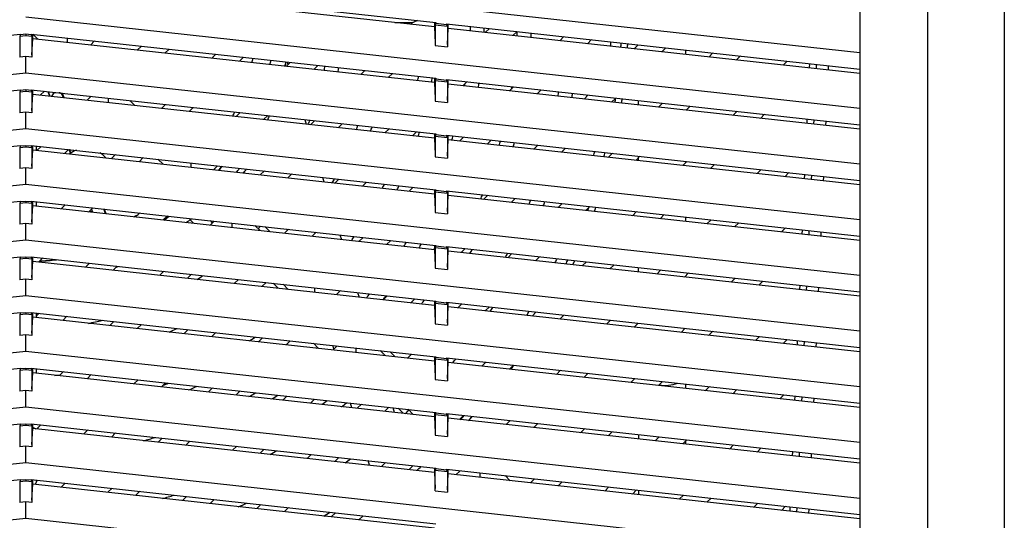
# Model space of a CAD drawing. Header units: inches. Extents: x 0 to 56.7, y 0 to 36.7.
# Tile 7 of 29: x 22.2 to 28.6, y 7.8 to 11.1. Entities that reach past the tile are written whole.
import ezdxf

# ---------------------------------------------------------------- set-up
doc = ezdxf.new("R2010")
doc.units = ezdxf.units.IN
doc.header["$LTSCALE"] = 3.116667
doc.header["$MEASUREMENT"] = 0
doc.layers.get('0').update_dxf_attribs({"linetype": 'CONTINUOUS'})

msp = doc.modelspace()

# ---------------------------------------------------------------- linework, layer by layer
at = {"color": 6, "linetype": 'Continuous'}
for p, q in [((28.1059, 5.3009), (28.1059, 16.9545)), ((28.6062, 16.9545), (28.6062, 5.3009)), ((27.6613, 16.5608), (27.6613, 5.3009)), ((27.6613, 10.8586), (22.2086, 11.4558)), ((22.2434, 11.3467), (24.8903, 11.0568)), ((24.8801, 11.0284), (22.2536, 11.3161)), ((27.6613, 10.4944), (22.2086, 11.0916)), ((24.6206, 11.0568), (24.7378, 11.0568)), ((24.7263, 11.0453), (24.7378, 11.0568)), ((24.7697, 11.07), (24.7406, 11.058)), ((24.8801, 11.0568), (24.8801, 11.0284)), ((24.8801, 11.0284), (24.8847, 10.9234)), ((24.8903, 11.0509), (24.8854, 11.0431)), ((24.8854, 11.0431), (24.9647, 11.0344)), ((24.8854, 11.0431), (24.8854, 10.9069)), ((24.8903, 11.0568), (24.8903, 11.0509)), ((24.9599, 11.0433), (24.8903, 11.0509)), ((24.9599, 11.0492), (27.6613, 10.7534)), ((24.9599, 11.0492), (24.9599, 11.0433)), ((24.9599, 11.0433), (24.9647, 11.0344)), ((24.9647, 11.0344), (24.9647, 10.8982)), ((24.9654, 10.9135), (24.9701, 11.0186)), ((24.9701, 11.0186), (24.9701, 11.0492)), ((27.6613, 10.7238), (24.9701, 11.0186)), ((25.213, 10.992), (25.2396, 11.0186)), ((19.5269, 10.6927), (22.1737, 10.9825)), ((22.1737, 10.9766), (22.1689, 10.9677)), ((22.1689, 10.9677), (22.2086, 10.9721)), ((22.1689, 10.9677), (22.1689, 10.8316)), ((22.1737, 10.9825), (22.1737, 10.9766)), ((22.2086, 10.9805), (22.1737, 10.9766)), ((22.2086, 10.9805), (22.2086, 10.9721)), ((22.2434, 10.9766), (22.2086, 10.9805)), ((22.2086, 10.9721), (22.2482, 10.9677)), ((22.2434, 10.9766), (22.2434, 10.9825)), ((22.2434, 10.9825), (24.8903, 10.6927)), ((22.2434, 10.9766), (22.2482, 10.9677)), ((22.2482, 10.9677), (22.2482, 10.8316)), ((22.2489, 10.8469), (22.2536, 10.9519)), ((22.2536, 10.9519), (22.2536, 10.9825)), ((22.2879, 10.9481), (22.2536, 10.9825)), ((24.8801, 10.6643), (22.2536, 10.9519)), ((22.4786, 10.9515), (22.4786, 10.9273)), ((25.4203, 10.9988), (25.3937, 10.9722)), ((25.6998, 10.9387), (25.7264, 10.9653)), ((25.9071, 10.9455), (25.8804, 10.9189)), ((22.6582, 10.9371), (22.6316, 10.9105)), ((22.9377, 10.877), (22.9644, 10.9036)), ((23.145, 10.8838), (23.1184, 10.8572)), ((24.8854, 10.9069), (24.9647, 10.8982)), ((26.1866, 10.8853), (26.2132, 10.912)), ((26.3938, 10.8922), (26.3672, 10.8656)), ((22.2086, 10.8359), (22.1689, 10.8316)), ((22.2086, 10.7274), (22.2086, 10.8359)), ((22.2482, 10.8316), (22.2086, 10.8359)), ((23.4245, 10.8237), (23.4511, 10.8503)), ((23.6318, 10.8305), (23.6052, 10.8039)), ((26.5215, 10.8782), (26.5215, 10.8487)), ((26.6733, 10.832), (26.6999, 10.8586)), ((26.8806, 10.8389), (26.854, 10.8123)), ((23.9113, 10.7704), (23.9379, 10.797)), ((23.9172, 10.7992), (23.9226, 10.7817)), ((24.1185, 10.7772), (24.0919, 10.7506)), ((27.1601, 10.7787), (27.1867, 10.8053)), ((27.3316, 10.7895), (27.3303, 10.7601)), ((27.3772, 10.7549), (27.3785, 10.7843)), ((27.4557, 10.7464), (27.457, 10.7757)), ((22.2086, 10.7274), (16.7558, 10.1302)), ((27.6613, 10.1302), (22.2086, 10.7274)), ((24.398, 10.717), (24.4246, 10.7437)), ((24.6053, 10.7239), (24.5787, 10.6973)), ((24.8801, 10.6927), (24.8801, 10.6643)), ((24.8903, 10.6868), (24.8854, 10.6789)), ((24.8903, 10.6927), (24.8903, 10.6868)), ((24.9599, 10.6791), (24.8903, 10.6868)), ((24.8801, 10.6643), (24.8847, 10.5592)), ((24.8854, 10.6789), (24.9647, 10.6702)), ((24.8854, 10.6789), (24.8854, 10.5428)), ((24.9599, 10.685), (27.6613, 10.3892)), ((24.9599, 10.685), (24.9599, 10.6791)), ((24.9599, 10.6791), (24.9647, 10.6702)), ((24.9647, 10.6702), (24.9647, 10.5341)), ((24.9654, 10.5494), (24.9701, 10.6544)), ((24.9701, 10.6544), (24.9701, 10.685)), ((27.6613, 10.3597), (24.9701, 10.6544)), ((25.0921, 10.6706), (25.0655, 10.644)), ((25.3716, 10.6104), (25.3982, 10.637)), ((19.5269, 10.3285), (22.1737, 10.6184)), ((22.1737, 10.6125), (22.1689, 10.6036)), ((22.1689, 10.6036), (22.2086, 10.6079)), ((22.1689, 10.6036), (22.1689, 10.4674)), ((22.1737, 10.6184), (22.1737, 10.6125)), ((22.2086, 10.6163), (22.1737, 10.6125)), ((22.2086, 10.6163), (22.2086, 10.6079)), ((22.2434, 10.6125), (22.2086, 10.6163)), ((22.2086, 10.6079), (22.2482, 10.6036)), ((22.2434, 10.6125), (22.2434, 10.6184)), ((22.2434, 10.6184), (24.8903, 10.3285)), ((22.2434, 10.6125), (22.2482, 10.6036)), ((22.2482, 10.6036), (22.2482, 10.4674)), ((22.2489, 10.4827), (22.2536, 10.5877)), ((22.2536, 10.5877), (22.2536, 10.6184)), ((24.8801, 10.3001), (22.2536, 10.5877)), ((22.33, 10.6089), (22.3034, 10.5823)), ((22.3527, 10.6064), (22.3639, 10.5756)), ((22.355, 10.6061), (22.3662, 10.5754)), ((22.4529, 10.5756), (22.4453, 10.5963)), ((22.4588, 10.5653), (22.4476, 10.596)), ((22.4544, 10.5657), (22.451, 10.5749)), ((22.6095, 10.5487), (22.6361, 10.5754)), ((25.5788, 10.6173), (25.5522, 10.5906)), ((25.8583, 10.5571), (25.8849, 10.5837)), ((26.0656, 10.5639), (26.039, 10.5373)), ((22.7486, 10.5335), (22.7486, 10.5558)), ((22.8888, 10.5477), (22.922, 10.5145)), ((23.0963, 10.4954), (23.1229, 10.5221)), ((23.3035, 10.5023), (23.2769, 10.4757)), ((24.8854, 10.5428), (24.9647, 10.5341)), ((26.3451, 10.5038), (26.3717, 10.5304)), ((26.5524, 10.5106), (26.5257, 10.484)), ((22.2086, 10.4718), (22.1689, 10.4674)), ((22.2482, 10.4674), (22.2086, 10.4718)), ((22.2086, 10.3632), (22.2086, 10.4718)), ((23.583, 10.4421), (23.6097, 10.4687)), ((23.7903, 10.449), (23.7637, 10.4223)), ((26.8319, 10.4505), (26.8585, 10.4771)), ((27.0391, 10.4573), (27.0125, 10.4307)), ((24.0324, 10.4224), (24.0417, 10.3919)), ((24.0698, 10.3888), (24.0964, 10.4154)), ((24.2771, 10.3956), (24.2505, 10.369)), ((27.3158, 10.427), (27.3145, 10.3976)), ((27.3614, 10.3925), (27.3627, 10.4219)), ((27.4399, 10.3839), (27.4411, 10.4133)), ((22.2086, 10.3632), (16.7558, 9.7661)), ((27.6613, 9.7661), (22.2086, 10.3632)), ((24.5566, 10.3355), (24.5832, 10.3621)), ((24.7638, 10.3423), (24.7372, 10.3157)), ((24.8801, 10.3285), (24.8801, 10.3001)), ((24.8903, 10.3226), (24.8854, 10.3147)), ((24.8854, 10.3147), (24.9647, 10.3061)), ((24.8854, 10.3147), (24.8854, 10.1786)), ((24.8903, 10.3285), (24.8903, 10.3226)), ((24.9599, 10.315), (24.8903, 10.3226)), ((24.9599, 10.3209), (27.6613, 10.025)), ((24.9599, 10.3209), (24.9599, 10.315)), ((24.9599, 10.315), (24.9647, 10.3061)), ((24.9647, 10.3061), (24.9647, 10.1699)), ((24.9701, 10.2902), (24.9701, 10.3209)), ((25.0433, 10.2822), (25.0699, 10.3088)), ((19.5269, 9.9643), (22.1737, 10.2542)), ((22.1737, 10.2483), (22.1689, 10.2394)), ((22.1689, 10.2394), (22.2086, 10.2437)), ((22.1689, 10.2394), (22.1689, 10.1032)), ((22.1737, 10.2542), (22.1737, 10.2483)), ((22.2086, 10.2521), (22.1737, 10.2483)), ((22.2434, 10.2483), (22.2086, 10.2521)), ((22.2086, 10.2521), (22.2086, 10.2437)), ((22.2086, 10.2437), (22.2482, 10.2394)), ((22.2434, 10.2542), (24.8903, 9.9643)), ((22.2434, 10.2483), (22.2434, 10.2542)), ((22.2434, 10.2483), (22.2482, 10.2394)), ((22.2482, 10.2394), (22.2482, 10.1032)), ((22.2536, 10.2236), (22.2536, 10.2542)), ((22.2794, 10.2187), (22.2794, 10.2503)), ((22.2813, 10.2205), (22.3079, 10.2471)), ((24.8801, 10.3001), (24.8847, 10.1951)), ((24.9654, 10.1852), (24.9701, 10.2902)), ((27.6613, 9.9955), (24.9701, 10.2902)), ((25.2506, 10.289), (25.224, 10.2624)), ((25.5301, 10.2289), (25.5567, 10.2555)), ((22.2489, 10.1185), (22.2536, 10.2236)), ((24.8801, 9.9359), (22.2536, 10.2236)), ((22.4886, 10.2273), (22.4619, 10.2007)), ((22.5017, 10.2032), (22.4921, 10.227)), ((22.5033, 10.2043), (22.4952, 10.2266)), ((22.7681, 10.1672), (22.7947, 10.1938)), ((22.9753, 10.174), (22.9487, 10.1474)), ((24.8854, 10.1786), (24.9647, 10.1699)), ((25.7374, 10.2357), (25.7108, 10.2091)), ((26.0169, 10.1756), (26.0435, 10.2022)), ((26.2241, 10.1824), (26.1975, 10.1558)), ((22.2086, 10.1076), (22.1689, 10.1032)), ((22.2482, 10.1032), (22.2086, 10.1076)), ((22.2086, 9.9991), (22.2086, 10.1076)), ((23.1058, 10.1302), (23.0727, 10.1634)), ((23.2887, 10.1102), (23.2887, 10.1397)), ((23.4621, 10.1207), (23.4355, 10.0941)), ((26.5036, 10.1223), (26.5302, 10.1489)), ((26.5215, 10.1498), (26.5215, 10.1402)), ((26.7109, 10.1291), (26.6843, 10.1025)), ((23.7416, 10.0606), (23.7682, 10.0872)), ((23.9488, 10.0674), (23.9222, 10.0408)), ((24.1476, 10.0457), (24.1569, 10.0151)), ((26.9904, 10.069), (27.017, 10.0956)), ((27.1977, 10.0758), (27.171, 10.0492)), ((27.2999, 10.0646), (27.2986, 10.0352)), ((27.3456, 10.0301), (27.3469, 10.0594)), ((27.424, 10.0215), (27.4253, 10.0509)), ((22.2086, 9.9991), (16.7558, 9.4019)), ((27.6613, 9.4019), (22.2086, 9.9991)), ((24.2283, 10.0073), (24.255, 10.0339)), ((24.4356, 10.0141), (24.409, 9.9875)), ((24.7151, 9.954), (24.7417, 9.9806)), ((24.8801, 9.9643), (24.8801, 9.9359)), ((24.8801, 9.9359), (24.8847, 9.8309)), ((24.8903, 9.9584), (24.8854, 9.9506)), ((24.8854, 9.9506), (24.9647, 9.9419)), ((24.8854, 9.9506), (24.8854, 9.8144)), ((24.8903, 9.9643), (24.8903, 9.9584)), ((24.9599, 9.9508), (24.8903, 9.9584)), ((24.9599, 9.9567), (27.6613, 9.6608)), ((24.9599, 9.9567), (24.9599, 9.9508)), ((24.9599, 9.9508), (24.9647, 9.9419)), ((24.9647, 9.9419), (24.9647, 9.8057)), ((24.9654, 9.821), (24.9701, 9.926)), ((24.9701, 9.926), (24.9701, 9.9567)), ((27.6613, 9.6313), (24.9701, 9.926)), ((25.2019, 9.9007), (25.2285, 9.9273)), ((19.5269, 9.6001), (22.1737, 9.89)), ((22.1737, 9.8841), (22.1689, 9.8752)), ((22.1689, 9.8752), (22.2086, 9.8796)), ((22.1689, 9.8752), (22.1689, 9.7391)), ((22.1737, 9.89), (22.1737, 9.8841)), ((22.2086, 9.8879), (22.1737, 9.8841)), ((22.2434, 9.8841), (22.2086, 9.8879)), ((22.2086, 9.8879), (22.2086, 9.8796)), ((22.2086, 9.8796), (22.2482, 9.8752)), ((22.2434, 9.89), (24.8903, 9.6001)), ((22.2434, 9.8841), (22.2434, 9.89)), ((22.2434, 9.8841), (22.2482, 9.8752)), ((22.2482, 9.8752), (22.2482, 9.7391)), ((22.2489, 9.7544), (22.2536, 9.8594)), ((22.2536, 9.8594), (22.2536, 9.89)), ((24.8801, 9.5717), (22.2536, 9.8594)), ((22.2794, 9.8566), (22.2794, 9.8861)), ((22.4398, 9.839), (22.4664, 9.8656)), ((25.4091, 9.9075), (25.3825, 9.8809)), ((25.6886, 9.8474), (25.7153, 9.874)), ((25.8959, 9.8542), (25.8693, 9.8276)), ((22.6471, 9.8458), (22.6205, 9.8192)), ((22.6374, 9.8361), (22.6444, 9.8166)), ((22.6382, 9.8222), (22.64, 9.8171)), ((22.7305, 9.8072), (22.7193, 9.8379)), ((22.7349, 9.8067), (22.7237, 9.8374)), ((22.9266, 9.7857), (22.9532, 9.8123)), ((23.1339, 9.7925), (23.1072, 9.7659)), ((24.8854, 9.8144), (24.9647, 9.8057)), ((26.1754, 9.794), (26.202, 9.8207)), ((26.3827, 9.8009), (26.3561, 9.7743)), ((26.5215, 9.7857), (26.5215, 9.7561)), ((22.2086, 9.7434), (22.1689, 9.7391)), ((22.2482, 9.7391), (22.2086, 9.7434)), ((22.2086, 9.6349), (22.2086, 9.7434)), ((23.4134, 9.7324), (23.44, 9.759)), ((23.5587, 9.7164), (23.5587, 9.7457)), ((23.7067, 9.7298), (23.7399, 9.6966)), ((26.6622, 9.7407), (26.6888, 9.7673)), ((26.8694, 9.7476), (26.8428, 9.721)), ((23.9001, 9.6791), (23.9267, 9.7057)), ((24.1074, 9.6859), (24.0808, 9.6593)), ((24.2628, 9.6689), (24.2721, 9.6383)), ((27.1489, 9.6874), (27.1755, 9.714)), ((27.2841, 9.7022), (27.2828, 9.6728)), ((27.3298, 9.6676), (27.3311, 9.697)), ((27.4082, 9.659), (27.4095, 9.6884)), ((22.2086, 9.6349), (16.7558, 9.0377)), ((27.6613, 9.0377), (22.2086, 9.6349)), ((24.3869, 9.6257), (24.4135, 9.6524)), ((24.5942, 9.6326), (24.5675, 9.606)), ((24.8801, 9.6001), (24.8801, 9.5717)), ((24.8903, 9.5942), (24.8854, 9.5864)), ((24.8903, 9.6001), (24.8903, 9.5942)), ((24.9599, 9.5866), (24.8903, 9.5942)), ((24.9599, 9.5925), (27.6613, 9.2967)), ((24.9599, 9.5925), (24.9599, 9.5866)), ((24.9701, 9.5619), (24.9701, 9.5925)), ((24.8736, 9.5724), (24.8801, 9.5789)), ((24.8801, 9.5717), (24.8847, 9.4667)), ((24.8854, 9.5864), (24.9647, 9.5777)), ((24.8854, 9.5864), (24.8854, 9.4502)), ((24.9599, 9.5866), (24.9647, 9.5777)), ((24.9647, 9.5777), (24.9647, 9.4416)), ((24.9654, 9.4569), (24.9701, 9.5619)), ((27.6613, 9.2671), (24.9701, 9.5619)), ((25.0809, 9.5793), (25.0543, 9.5527)), ((25.3604, 9.5191), (25.387, 9.5457)), ((19.5269, 9.236), (22.1737, 9.5259)), ((22.1737, 9.5199), (22.1689, 9.511)), ((22.1689, 9.511), (22.2086, 9.5154)), ((22.1689, 9.511), (22.1689, 9.3749)), ((22.1737, 9.5259), (22.1737, 9.5199)), ((22.2086, 9.5238), (22.1737, 9.5199)), ((22.2434, 9.5199), (22.2086, 9.5238)), ((22.2086, 9.5238), (22.2086, 9.5154)), ((22.2086, 9.5154), (22.2482, 9.511)), ((22.2434, 9.5259), (24.8903, 9.236)), ((22.2434, 9.5199), (22.2434, 9.5259)), ((22.2434, 9.5199), (22.2482, 9.511)), ((22.2482, 9.511), (22.2482, 9.3749)), ((22.2489, 9.3902), (22.2536, 9.4952)), ((22.2536, 9.4952), (22.2536, 9.5259)), ((24.8801, 9.2076), (22.2536, 9.4952)), ((22.3189, 9.5176), (22.2923, 9.491)), ((22.5984, 9.4574), (22.625, 9.4841)), ((22.8056, 9.4643), (22.779, 9.4377)), ((25.5677, 9.526), (25.5411, 9.4993)), ((25.8472, 9.4658), (25.8738, 9.4924)), ((26.0544, 9.4726), (26.0278, 9.446)), ((23.0851, 9.4041), (23.1117, 9.4308)), ((23.2924, 9.411), (23.2658, 9.3844)), ((24.8854, 9.4502), (24.9647, 9.4416)), ((26.3339, 9.4125), (26.3606, 9.4391)), ((26.5412, 9.4193), (26.5146, 9.3927)), ((26.5215, 9.3997), (26.5215, 9.392)), ((22.2086, 9.3792), (22.1689, 9.3749)), ((22.2482, 9.3749), (22.2086, 9.3792)), ((22.2086, 9.2707), (22.2086, 9.3792)), ((23.5719, 9.3508), (23.5985, 9.3774)), ((23.7792, 9.3577), (23.7525, 9.331)), ((23.9238, 9.3123), (23.8906, 9.3455)), ((26.8207, 9.3592), (26.8473, 9.3858)), ((27.028, 9.366), (27.0014, 9.3394)), ((27.2683, 9.3397), (27.267, 9.3103)), ((27.3139, 9.3052), (27.3152, 9.3346)), ((22.2086, 9.2707), (16.7558, 8.6736)), ((27.6613, 8.6736), (22.2086, 9.2707)), ((24.0988, 9.2931), (24.0988, 9.3227)), ((24.2659, 9.3043), (24.2393, 9.2777)), ((24.378, 9.2921), (24.3873, 9.2615)), ((24.5454, 9.2442), (24.572, 9.2708)), ((27.3924, 9.2966), (27.3937, 9.326)), ((24.7527, 9.251), (24.7261, 9.2244)), ((24.8801, 9.236), (24.8801, 9.2076)), ((24.8801, 9.2076), (24.8847, 9.1025)), ((24.8903, 9.2301), (24.8854, 9.2222)), ((24.8854, 9.2222), (24.9647, 9.2135)), ((24.8854, 9.2222), (24.8854, 9.0861)), ((24.8903, 9.236), (24.8903, 9.2301)), ((24.9599, 9.2224), (24.8903, 9.2301)), ((24.9599, 9.2283), (27.6613, 8.9325)), ((24.9599, 9.2283), (24.9599, 9.2224)), ((24.9599, 9.2224), (24.9647, 9.2135)), ((24.9647, 9.2135), (24.9647, 9.0774)), ((24.9701, 9.1977), (24.9701, 9.2283)), ((25.0322, 9.1909), (25.0588, 9.2175)), ((19.5269, 8.8718), (22.1737, 9.1617)), ((22.1737, 9.1558), (22.1689, 9.1469)), ((22.1689, 9.1469), (22.2086, 9.1512)), ((22.1689, 9.1469), (22.1689, 9.0107)), ((22.1737, 9.1617), (22.1737, 9.1558)), ((22.2086, 9.1596), (22.1737, 9.1558)), ((22.2434, 9.1558), (22.2086, 9.1596)), ((22.2086, 9.1596), (22.2086, 9.1512)), ((22.2086, 9.1512), (22.2482, 9.1469)), ((22.2434, 9.1617), (24.8903, 8.8718)), ((22.2434, 9.1558), (22.2434, 9.1617)), ((22.2434, 9.1558), (22.2482, 9.1469)), ((22.2482, 9.1469), (22.2482, 9.0107)), ((22.2536, 9.131), (22.2536, 9.1617)), ((22.2794, 9.1385), (22.2794, 9.1577)), ((22.2794, 9.1385), (22.2967, 9.1558)), ((24.9654, 9.0927), (24.9701, 9.1977)), ((27.6613, 8.903), (24.9701, 9.1977)), ((25.2395, 9.1977), (25.2128, 9.1711)), ((25.5189, 9.1376), (25.5456, 9.1642)), ((25.7262, 9.1444), (25.6996, 9.1178)), ((22.2489, 9.026), (22.2536, 9.131)), ((24.8801, 8.8434), (22.2536, 9.131)), ((22.4774, 9.1361), (22.4508, 9.1094)), ((22.7569, 9.0759), (22.7835, 9.1025)), ((22.9642, 9.0827), (22.9376, 9.0561)), ((24.8854, 9.0861), (24.9647, 9.0774)), ((26.0057, 9.0843), (26.0323, 9.1109)), ((26.213, 9.0911), (26.1864, 9.0645)), ((22.2086, 9.0151), (22.1689, 9.0107)), ((22.2482, 9.0107), (22.2086, 9.0151)), ((22.2086, 8.9066), (22.2086, 9.0151)), ((23.2437, 9.0226), (23.2703, 9.0492)), ((23.4509, 9.0294), (23.4243, 9.0028)), ((26.4925, 9.031), (26.5191, 9.0576)), ((26.6997, 9.0378), (26.6731, 9.0112)), ((23.7304, 8.9693), (23.757, 8.9959)), ((23.9377, 8.9761), (23.9111, 8.9495)), ((26.9792, 8.9777), (27.0059, 9.0043)), ((27.1865, 8.9845), (27.1599, 8.9579)), ((27.2525, 8.9773), (27.2512, 8.9479)), ((27.2981, 8.9427), (27.2994, 8.9721)), ((27.3766, 8.9342), (27.3778, 8.9635)), ((22.2086, 8.9066), (16.7558, 8.3094)), ((27.6613, 8.3094), (22.2086, 8.9066)), ((24.2235, 8.9222), (24.2163, 8.9456)), ((24.2172, 8.916), (24.2438, 8.9426)), ((24.3688, 8.8994), (24.3688, 8.9289)), ((24.5246, 8.9118), (24.5578, 8.8787)), ((24.704, 8.8627), (24.7306, 8.8893)), ((24.8801, 8.8718), (24.8801, 8.8434)), ((24.8801, 8.8434), (24.8847, 8.7384)), ((24.8903, 8.8659), (24.8854, 8.858)), ((24.8854, 8.858), (24.9647, 8.8494)), ((24.8854, 8.858), (24.8854, 8.7219)), ((24.8903, 8.8718), (24.8903, 8.8659)), ((24.9599, 8.8583), (24.8903, 8.8659)), ((24.9599, 8.8642), (27.6613, 8.5683)), ((24.9599, 8.8642), (24.9599, 8.8583)), ((24.9599, 8.8583), (24.9647, 8.8494)), ((24.9647, 8.8494), (24.9647, 8.7132)), ((24.9654, 8.7285), (24.9701, 8.8335)), ((24.9701, 8.8335), (24.9701, 8.8642)), ((27.6613, 8.5388), (24.9701, 8.8335)), ((25.1907, 8.8094), (25.2173, 8.836)), ((19.5361, 8.5085), (22.1737, 8.7975)), ((22.1737, 8.7916), (22.1689, 8.7827)), ((22.1689, 8.7827), (22.2086, 8.787)), ((22.1689, 8.7827), (22.1689, 8.6465)), ((22.1737, 8.7975), (22.1737, 8.7916)), ((22.2086, 8.7954), (22.1737, 8.7916)), ((22.2434, 8.7916), (22.2086, 8.7954)), ((22.2086, 8.7954), (22.2086, 8.787)), ((22.2086, 8.787), (22.2482, 8.7827)), ((22.2434, 8.7975), (24.8903, 8.5076)), ((22.2434, 8.7916), (22.2434, 8.7975)), ((22.2434, 8.7916), (22.2482, 8.7827)), ((22.2482, 8.7827), (22.2482, 8.6465)), ((22.2489, 8.6618), (22.2536, 8.7669)), ((22.2536, 8.7669), (22.2536, 8.7975)), ((24.8801, 8.4792), (22.2536, 8.7669)), ((22.2794, 8.764), (22.2794, 8.7936)), ((22.4287, 8.7477), (22.4553, 8.7743)), ((25.398, 8.8162), (25.3714, 8.7896)), ((25.6775, 8.7561), (25.7041, 8.7827)), ((25.8848, 8.7629), (25.8581, 8.7363)), ((22.6359, 8.7545), (22.6093, 8.7279)), ((22.9154, 8.6944), (22.9421, 8.721)), ((23.1227, 8.7012), (23.0961, 8.6746)), ((24.8854, 8.7219), (24.9647, 8.7132)), ((26.1643, 8.7027), (26.1909, 8.7294)), ((26.3715, 8.7096), (26.3449, 8.683)), ((26.5215, 8.6931), (26.5215, 8.6636)), ((22.2086, 8.6509), (22.1689, 8.6465)), ((22.2482, 8.6465), (22.2086, 8.6509)), ((22.2086, 8.5424), (22.2086, 8.6509)), ((23.4022, 8.6411), (23.4288, 8.6677)), ((23.6095, 8.6479), (23.5829, 8.6213)), ((26.651, 8.6494), (26.6776, 8.6761)), ((26.8583, 8.6563), (26.8317, 8.6297)), ((23.889, 8.5878), (23.9156, 8.6144)), ((24.0962, 8.5946), (24.0696, 8.568)), ((24.3408, 8.5383), (24.3315, 8.5688)), ((27.1378, 8.5961), (27.1644, 8.6227)), ((27.2366, 8.6148), (27.2354, 8.5854)), ((27.2823, 8.5803), (27.2836, 8.6097)), ((27.3607, 8.5717), (27.362, 8.6011)), ((22.2086, 8.5424), (16.7558, 7.9452)), ((27.6613, 7.9452), (22.2086, 8.5424)), ((24.3757, 8.5344), (24.4023, 8.5611)), ((24.583, 8.5413), (24.5564, 8.5147)), ((24.6084, 8.5385), (24.6177, 8.5079)), ((24.7417, 8.4944), (24.7085, 8.5275)), ((24.8801, 8.5076), (24.8801, 8.4792)), ((24.8903, 8.5017), (24.8854, 8.4939)), ((24.8903, 8.5076), (24.8903, 8.5017)), ((24.9599, 8.4941), (24.8903, 8.5017)), ((24.9599, 8.5), (27.6613, 8.2041)), ((24.9599, 8.5), (24.9599, 8.4941)), ((24.9701, 8.4694), (24.9701, 8.5)), ((19.5361, 8.1444), (22.1737, 8.4333)), ((22.1737, 8.4333), (22.1737, 8.4274)), ((22.2434, 8.4333), (24.8903, 8.1435)), ((22.2434, 8.4274), (22.2434, 8.4333)), ((22.2536, 8.4027), (22.2536, 8.4333)), ((24.8801, 8.4792), (24.8847, 8.3742)), ((24.8854, 8.4939), (24.9647, 8.4852)), ((24.8854, 8.4939), (24.8854, 8.3577)), ((24.9599, 8.4941), (24.9647, 8.4852)), ((24.9647, 8.4852), (24.9647, 8.349)), ((24.9654, 8.3643), (24.9701, 8.4694)), ((27.6613, 8.1746), (24.9701, 8.4694)), ((25.0698, 8.488), (25.0432, 8.4614)), ((25.3493, 8.4278), (25.3759, 8.4544)), ((25.5565, 8.4347), (25.5299, 8.408)), ((22.1737, 8.4274), (22.1689, 8.4185)), ((22.1689, 8.4185), (22.2086, 8.4229)), ((22.1689, 8.4185), (22.1689, 8.2824)), ((22.2086, 8.4312), (22.1737, 8.4274)), ((22.2434, 8.4274), (22.2086, 8.4312)), ((22.2086, 8.4312), (22.2086, 8.4229)), ((22.2086, 8.4229), (22.2482, 8.4185)), ((22.2434, 8.4274), (22.2482, 8.4185)), ((22.2482, 8.4185), (22.2482, 8.2824)), ((22.2489, 8.2977), (22.2536, 8.4027)), ((24.8801, 8.115), (22.2536, 8.4027)), ((22.2557, 8.4078), (22.2733, 8.4005)), ((22.3077, 8.4263), (22.2811, 8.3997)), ((22.5872, 8.3662), (22.6138, 8.3928)), ((22.7945, 8.373), (22.7679, 8.3464)), ((25.836, 8.3745), (25.8626, 8.4011)), ((26.0433, 8.3813), (26.0167, 8.3547)), ((23.074, 8.3128), (23.1006, 8.3395)), ((23.2812, 8.3197), (23.2546, 8.2931)), ((24.8854, 8.3577), (24.9647, 8.349)), ((26.2145, 8.3626), (26.2145, 8.3331)), ((26.3228, 8.3212), (26.3494, 8.3478)), ((26.5301, 8.328), (26.5034, 8.3014)), ((26.5215, 8.3195), (26.5215, 8.2994)), ((22.2086, 8.2867), (22.1689, 8.2824)), ((22.2482, 8.2824), (22.2086, 8.2867)), ((22.2086, 8.1782), (22.2086, 8.2867)), ((23.5607, 8.2595), (23.5874, 8.2861)), ((23.768, 8.2664), (23.7414, 8.2397)), ((26.8096, 8.2679), (26.8362, 8.2945)), ((27.0168, 8.2747), (26.9902, 8.2481)), ((27.2208, 8.2524), (27.2195, 8.223)), ((27.2665, 8.2179), (27.2678, 8.2472)), ((22.2086, 8.1782), (16.7558, 7.581)), ((27.6613, 7.581), (22.2086, 8.1782)), ((24.0475, 8.2062), (24.0741, 8.2328)), ((24.2548, 8.2131), (24.2282, 8.1864)), ((24.456, 8.1615), (24.4467, 8.192)), ((24.5343, 8.1529), (24.5609, 8.1795)), ((27.3449, 8.2093), (27.3462, 8.2387)), ((24.7415, 8.1597), (24.7149, 8.1331)), ((24.8801, 8.1435), (24.8801, 8.115)), ((24.8801, 8.115), (24.8847, 8.01)), ((24.8903, 8.1375), (24.8854, 8.1297)), ((24.8854, 8.1297), (24.9647, 8.121)), ((24.8854, 7.9935), (24.8854, 8.1297)), ((24.8903, 8.1435), (24.8903, 8.1375)), ((24.9599, 8.1299), (24.8903, 8.1375)), ((24.9599, 8.1358), (27.6613, 7.84)), ((24.9599, 8.1299), (24.9599, 8.1358)), ((24.9599, 8.1299), (24.9647, 8.121)), ((24.9647, 8.121), (24.9647, 7.9849)), ((24.9701, 8.1052), (24.9701, 8.1358)), ((25.021, 8.0996), (25.0476, 8.1262)), ((25.179, 8.0823), (25.179, 8.1118)), ((19.5361, 7.7802), (22.1737, 8.0692)), ((22.1737, 8.0633), (22.1689, 8.0543)), ((22.1689, 8.0543), (22.2086, 8.0587)), ((22.1689, 8.0543), (22.1689, 7.9182)), ((22.1737, 8.0692), (22.1737, 8.0633)), ((22.2086, 8.0671), (22.1737, 8.0633)), ((22.2434, 8.0633), (22.2086, 8.0671)), ((22.2086, 8.0671), (22.2086, 8.0587)), ((22.2086, 8.0587), (22.2482, 8.0543)), ((22.2434, 8.0692), (24.8903, 7.7793)), ((22.2434, 8.0633), (22.2434, 8.0692)), ((22.2434, 8.0633), (22.2482, 8.0543)), ((22.2482, 8.0543), (22.2482, 7.9182)), ((22.2536, 8.0385), (22.2536, 8.0692)), ((22.2783, 8.0556), (22.2704, 8.0367)), ((22.2794, 8.0584), (22.2794, 8.0652)), ((22.2794, 8.0584), (22.2856, 8.0645)), ((24.9654, 8.0002), (24.9701, 8.1052)), ((27.6613, 7.8104), (24.9701, 8.1052)), ((25.3426, 8.0939), (25.3757, 8.0608)), ((25.5078, 8.0463), (25.5344, 8.0729)), ((25.7151, 8.0531), (25.6885, 8.0265)), ((22.2489, 7.9335), (22.2536, 8.0385)), ((24.8801, 7.7509), (22.2536, 8.0385)), ((22.4663, 8.0448), (22.4396, 8.0181)), ((22.7457, 7.9846), (22.7724, 8.0112)), ((22.953, 7.9914), (22.9264, 7.9648)), ((24.8854, 7.9935), (24.9647, 7.9849)), ((25.9946, 7.993), (26.0212, 8.0196)), ((26.2018, 7.9998), (26.1752, 7.9732)), ((26.2145, 7.9984), (26.2145, 7.9689)), ((22.2086, 7.9225), (22.1689, 7.9182)), ((22.2482, 7.9182), (22.2086, 7.9225)), ((22.2086, 7.814), (22.2086, 7.9225)), ((23.2325, 7.9313), (23.2591, 7.9579)), ((23.4398, 7.9381), (23.4132, 7.9115)), ((26.4813, 7.9397), (26.5079, 7.9663)), ((26.6886, 7.9465), (26.662, 7.9199)), ((23.7193, 7.878), (23.7459, 7.9046)), ((23.9265, 7.8848), (23.8999, 7.8582)), ((26.9681, 7.8864), (26.9947, 7.913)), ((27.1754, 7.8932), (27.1487, 7.8666)), ((27.205, 7.8899), (27.2037, 7.8606)), ((27.2506, 7.8554), (27.2519, 7.8848)), ((27.3291, 7.8468), (27.3304, 7.8762)), ((22.2086, 7.814), (16.7558, 7.2169)), ((27.6613, 7.2169), (22.2086, 7.814)), ((24.206, 7.8247), (24.2327, 7.8513)), ((24.4133, 7.8315), (24.3867, 7.8049))]:
    msp.add_line(p, q, dxfattribs=at)
at = {"color": 7, "linetype": 'Continuous'}
for p, q in [((23.9089, 10.8001), (23.9034, 10.7712)), ((26.2144, 10.5181), (26.2144, 10.5476)), ((26.2144, 10.1539), (26.2144, 10.1727)), ((23.3053, 9.7442), (23.2806, 9.7689)), ((23.4293, 9.7483), (23.416, 9.7616)), ((23.7724, 9.7226), (23.8055, 9.6894)), ((23.9162, 9.7068), (23.922, 9.701)), ((26.2144, 9.4256), (26.2144, 9.4551)), ((23.8581, 9.3195), (23.8249, 9.3526)), ((24.1232, 8.9263), (24.0901, 8.9594)), ((24.5903, 8.9046), (24.6235, 8.8715)), ((24.676, 8.5016), (24.6428, 8.5347))]:
    msp.add_line(p, q, dxfattribs=at)
at = {"color": 6, "linetype": 'Continuous'}
for points in [[(24.7406, 11.058), (24.739, 11.0574), (24.7381, 11.057)], [(22.4011, 10.5987), (22.3941, 10.5952), (22.3882, 10.5906), (22.3831, 10.5848), (22.3793, 10.5782), (22.3779, 10.5741)], [(22.451, 10.575), (22.4477, 10.582), (22.4432, 10.588), (22.4375, 10.5931), (22.4309, 10.597), (22.4277, 10.5982)], [(22.7486, 10.5558), (22.7487, 10.5587), (22.7486, 10.5627), (22.7486, 10.563)], [(22.2794, 9.1385), (22.2789, 9.1373), (22.2783, 9.1358), (22.2749, 9.1275)], [(22.2794, 8.0584), (22.2789, 8.0572), (22.2783, 8.0556)]]:
    msp.add_lwpolyline(points, dxfattribs=at)
at = {"color": 7, "linetype": 'Continuous'}
for points in [[(23.8044, 10.7821), (23.8104, 10.8058), (23.8111, 10.8108)], [(23.4707, 10.0903), (23.4711, 10.0907), (23.491, 10.1176)], [(23.11, 9.7656), (23.1185, 9.7707), (23.146, 9.7912)], [(22.2998, 9.4985), (22.3717, 9.5022), (22.4088, 9.5077)]]:
    msp.add_lwpolyline(points, dxfattribs=at)
for centre, radius, start, end in [((22.2086, 11.1277), 2.9094, 357.54023, 358.11995), ((22.2086, 11.1277), 2.9999, 357.42565, 357.98788), ((22.2086, 11.1277), 3.2165, 357.17671, 357.7001), ((22.2086, 11.1277), 3.307, 357.08287, 357.59193), ((22.2086, 11.1277), 3.8306, 356.6266, 357.06699), ((22.2085, 11.1277), 3.8977, 356.57701, 357.00974), ((22.2085, 11.1277), 3.9411, 356.54661, 356.97448), ((22.2086, 11.1277), 3.9411, 356.54618, 356.97405), ((22.2085, 11.1277), 1.6339, 347.77779, 348.81657), ((22.2085, 11.1277), 1.7323, 348.12202, 349.09602), ((22.2086, 11.1277), 1.9881, 348.84641, 349.69575), ((22.2086, 11.1277), 2.0787, 349.06046, 349.8728), ((22.2086, 11.1277), 2.6023, 350.006, 350.65395), ((22.2086, 11.1277), 2.6928, 350.16192, 350.75822), ((22.2086, 11.1277), 2.9094, 350.40165, 350.67655), ((22.2086, 11.1277), 2.9999, 350.50285, 351.06492), ((22.2086, 11.1277), 3.2165, 350.96846, 351.2462), ((22.2086, 11.1277), 3.5235, 350.98681, 351.46437), ((22.2086, 11.1277), 3.6141, 351.05603, 351.52163), ((22.2085, 11.1277), 3.8977, 351.25124, 351.68381), ((22.2085, 11.1277), 3.9411, 351.27959, 351.70644), ((22.2086, 11.1277), 3.9411, 351.27917, 351.70602), ((22.2086, 11.1277), 1.9881, 338.22833, 339.10034), ((22.2086, 11.1277), 2.2952, 340.34901, 341.10162), ((22.2086, 11.1277), 2.3858, 340.86852, 341.58653), ((22.2086, 11.1277), 2.6928, 342.35282, 342.99181), ((22.2086, 11.1277), 2.9094, 343.21447, 343.80376), ((22.2086, 11.1277), 3.2165, 344.22717, 344.75725), ((22.2086, 11.1277), 3.307, 344.49015, 345.00571), ((22.2086, 11.1277), 3.8306, 345.76694, 346.20922), ((22.2085, 11.1277), 3.8977, 345.90223, 346.338), ((22.2085, 11.1277), 1.6339, 320.58069, 321.77622), ((22.2086, 11.1277), 1.7716, 323.43807, 324.53322), ((22.2086, 11.1277), 2.2952, 330.81591, 331.61661), ((22.2086, 11.1277), 2.6023, 333.64769, 334.33707), ((22.2086, 11.1277), 2.6928, 334.3536, 335.0198), ((22.2086, 11.1277), 3.2165, 337.60845, 338.15597), ((22.2086, 11.1277), 3.5235, 339.05075, 339.54131), ((22.2086, 11.1277), 3.6141, 339.42503, 339.90331), ((22.2085, 11.1277), 1.6339, 303.50195, 305.04456), ((22.2085, 11.1277), 3.8977, 340.48716, 340.78582), ((22.2085, 11.1277), 3.9411, 340.63148, 341.07137), ((22.2086, 11.1277), 3.9411, 340.63108, 341.07097), ((22.2086, 11.1277), 2.0787, 316.95525, 317.55883), ((22.2086, 11.1277), 2.6023, 324.87578, 325.61146), ((22.2086, 11.1277), 2.9094, 328.16572, 328.80074), ((22.2086, 11.1277), 2.9999, 328.98581, 329.60167), ((22.2086, 11.1277), 3.307, 331.42325, 331.96859), ((22.2086, 11.1277), 3.5235, 332.85709, 333.36892), ((22.2085, 11.1277), 1.6339, 273.19815, 277.0575), ((22.2086, 11.1277), 3.8306, 334.60475, 335.06678), ((22.2085, 11.1277), 3.8977, 334.94637, 335.40612), ((22.2085, 11.1277), 3.9411, 335.15286, 335.60295), ((22.2086, 11.1277), 3.9411, 335.15248, 335.60256), ((22.2086, 11.1277), 1.7716, 289.53208, 289.94178), ((22.2086, 11.1277), 2.0787, 302.60408, 303.86304), ((22.2086, 11.1277), 2.9094, 319.94866, 320.63506), ((22.2086, 11.1277), 2.9999, 321.09062, 321.75629), ((22.2086, 11.1277), 3.2165, 323.54051, 324.13824), ((22.2086, 11.1277), 3.6141, 327.15075, 327.66451), ((22.2086, 11.1277), 3.8306, 328.75414, 329.24114), ((22.2086, 11.1277), 2.0787, 281.34943, 283.93395), ((22.2086, 11.1277), 2.2952, 294.10987, 295.49427), ((22.2086, 11.1277), 2.6023, 304.17485, 305.15966), ((22.2086, 11.1277), 2.9094, 310.86469, 311.00304), ((22.2086, 11.1277), 3.2165, 316.2632, 316.396), ((22.2086, 11.1277), 3.6141, 320.56034, 321.06567), ((22.2085, 11.1277), 3.9411, 323.58353, 324.08303), ((22.2086, 11.1277), 3.9411, 323.58314, 324.08267), ((22.2086, 11.1277), 2.3858, 274.55187, 275.44295), ((22.2086, 11.1277), 2.6023, 290.20839, 291.01296), ((22.2086, 11.1277), 2.6928, 293.27451, 294.57007), ((22.2086, 11.1277), 2.9094, 300.09991, 301.06213), ((22.2086, 11.1277), 2.9999, 302.41717, 303.29766), ((22.2086, 11.1277), 3.2165, 307.01791, 307.76349), ((22.2086, 11.1277), 3.307, 308.63384, 309.34843), ((22.2086, 11.1277), 3.6141, 313.33221, 313.87551), ((22.2085, 11.1277), 3.8977, 316.79486, 317.3312), ((22.2085, 11.1277), 3.9411, 317.25921, 317.79019), ((22.2086, 11.1277), 3.9411, 317.25883, 317.7898), ((22.2086, 11.1277), 2.9094, 285.34358, 286.89045), ((22.2086, 11.1277), 3.307, 298.88241, 299.7593), ((22.2086, 11.1277), 3.6141, 305.28183, 305.98467), ((22.2085, 11.1277), 3.9411, 310.42577, 310.99662), ((22.2086, 11.1277), 3.9411, 310.42534, 310.99625), ((22.2086, 11.1277), 3.307, 285.68164, 287.04519), ((22.2086, 11.1277), 3.5235, 293.21975, 294.18242), ((22.2086, 11.1277), 3.8306, 300.56426, 301.2755)]:
    msp.add_arc(centre, radius, start, end, dxfattribs=at)
at = {"color": 6, "linetype": 'Continuous'}
for centre, radius, start, end in [((22.2085, 11.1277), 1.5157, 347.31553, 348.43127), ((22.2085, 11.1277), 1.5157, 333.20791, 334.38835), ((22.2085, 11.1277), 1.7323, 335.85988, 336.9274), ((22.5989, 10.0552), 0.1772, 109.5858, 126.58791), ((22.5989, 10.0552), 0.1772, 41.02865, 58.03412), ((22.2085, 11.1277), 1.7323, 322.65735, 323.7753), ((22.5989, 10.0552), 0.2362, 233.13388, 234.84007), ((22.5989, 10.0552), 0.2362, 275.43513, 279.55882), ((22.2085, 11.1277), 1.5157, 297.79896, 298.98584), ((22.2085, 11.1277), 1.7323, 307.25342, 308.62429), ((22.2085, 11.1277), 3.8977, 334.93926, 334.94637), ((26.3845, 8.9597), 0.2756, 262.50173, 288.39846)]:
    msp.add_arc(centre, radius, start, end, dxfattribs=at)

doc.saveas('drawing.dxf')
